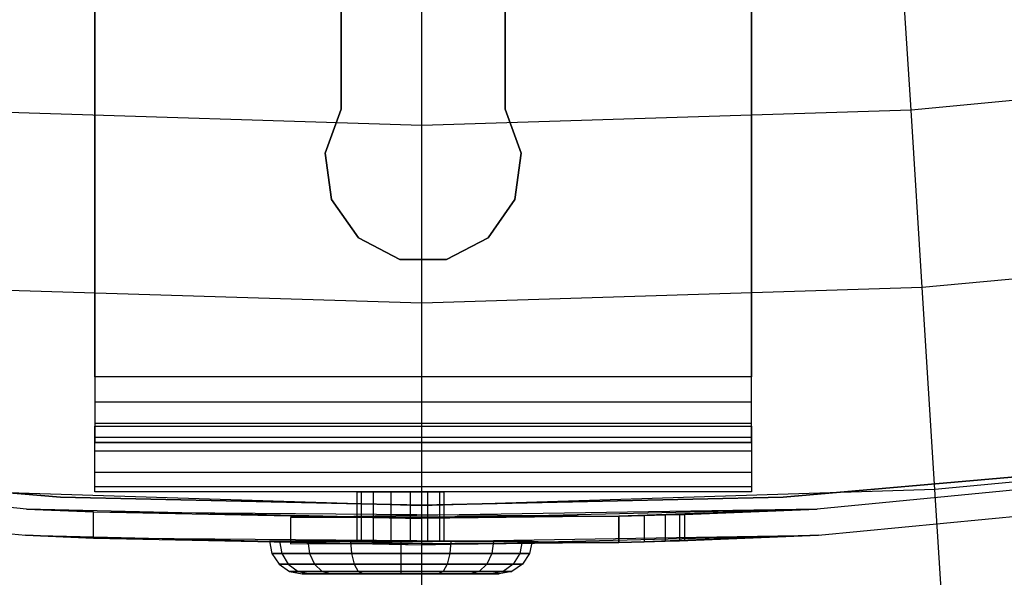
# Model space of a CAD drawing. Extents: x 0.1 to 23.7, y -11.8 to 11.8.
# Tile 23 of 56: x 11.4 to 12.6, y -9.9 to -9.2. Entities that reach past the tile are written whole.
import ezdxf

# ---------------------------------------------------------------- set-up
doc = ezdxf.new("R2010")
doc.units = 0
doc.header["$MEASUREMENT"] = 0
doc.layers.get('0').update_dxf_attribs({"color": 13, "linetype": 'CONTINUOUS'})

# ---------------------------------------------------------------- blocks, each defined once
blk = doc.blocks.new('NIKKI_ROUND_LED_L_60W_2_ST')
at = {"color": 0}
for p, q in [((11.537, 9.7002, 3.7603), (11.537, -9.7002, 3.7603)), ((11.537, 9.7002, 3.7603), (11.537, -9.7002, 3.7603)), ((12.3244, -9.7002, 3.7603), (12.3244, 9.7002, 3.7603)), ((12.3244, -9.7002, 3.7603), (12.3244, 9.7002, 3.7603)), ((11.537, -9.6411, 3.6991), (11.537, 9.6424, 3.6991)), ((11.537, -9.6411, 3.6991), (11.537, 9.6424, 3.6991)), ((12.3244, 9.6424, 3.6991), (12.3244, -9.6411, 3.6991)), ((12.3244, 9.6424, 3.6991), (12.3244, -9.6411, 3.6991)), ((11.8323, -8.8734, 3.6991), (11.8323, -9.3199, 3.6991)), ((11.8323, -9.3199, 3.7603), (11.8323, -8.8734, 3.7603)), ((11.8323, -9.3199, 3.7603), (11.8323, -8.8734, 3.7603)), ((11.8323, -8.8734, 3.6991), (11.8323, -9.3199, 3.6991)), ((12.0291, -9.3199, 3.6991), (12.0291, -8.8734, 3.6991)), ((12.0291, -8.8734, 3.7603), (12.0291, -9.3199, 3.7603)), ((12.0291, -8.8734, 3.7603), (12.0291, -9.3199, 3.7603)), ((12.0291, -9.3199, 3.6991), (12.0291, -8.8734, 3.6991)), ((12.5156, -9.321, 0.9727), (12.5043, -9.1413, 1.2378)), ((12.5156, -9.321, 0.9727), (12.5043, -9.1413, 1.2378)), ((11.9291, -9.3394, 0.9727), (11.9291, -9.1594, 1.2378)), ((11.9291, -9.3394, 0.9727), (11.9291, -9.1594, 1.2378)), ((13.0997, -9.2657, 0.9727), (12.5156, -9.321, 0.9727)), ((13.0997, -9.2657, 0.9727), (12.5156, -9.321, 0.9727)), ((11.9291, -9.3394, 0.9727), (11.3427, -9.321, 0.9727)), ((11.9291, -9.3394, 0.9727), (11.3427, -9.321, 0.9727)), ((11.8323, -9.3199, 3.6991), (11.8133, -9.3727, 3.6991)), ((11.8133, -9.3727, 3.7603), (11.8323, -9.3199, 3.7603)), ((11.8133, -9.3727, 3.7603), (11.8323, -9.3199, 3.7603)), ((11.8323, -9.3199, 3.6991), (11.8133, -9.3727, 3.6991)), ((11.8323, -9.3199, 3.6991), (11.8323, -9.3199, 3.7603)), ((11.8323, -9.3199, 3.6991), (11.8323, -9.3199, 3.7603)), ((12.5156, -9.321, 0.9727), (11.9291, -9.3394, 0.9727)), ((12.5156, -9.321, 0.9727), (11.9291, -9.3394, 0.9727)), ((12.0482, -9.3727, 3.6991), (12.0291, -9.3199, 3.6991)), ((12.0291, -9.3199, 3.7603), (12.0482, -9.3727, 3.7603)), ((12.0291, -9.3199, 3.7603), (12.0482, -9.3727, 3.7603)), ((12.0291, -9.3199, 3.7603), (12.0291, -9.3199, 3.6991)), ((12.0482, -9.3727, 3.6991), (12.0291, -9.3199, 3.6991)), ((12.0291, -9.3199, 3.7603), (12.0291, -9.3199, 3.6991)), ((12.529, -9.5339, 0.7336), (12.5156, -9.321, 0.9727)), ((12.529, -9.5339, 0.7336), (12.5156, -9.321, 0.9727)), ((11.9291, -9.5527, 0.7336), (11.9291, -9.3394, 0.9727)), ((11.9291, -9.5527, 0.7336), (11.9291, -9.3394, 0.9727)), ((11.8133, -9.3727, 3.6991), (11.8207, -9.4282, 3.6991)), ((11.8207, -9.4282, 3.7603), (11.8133, -9.3727, 3.7603)), ((11.8133, -9.3727, 3.7603), (11.8133, -9.3727, 3.6991)), ((11.8133, -9.3727, 3.7603), (11.8133, -9.3727, 3.6991)), ((11.8207, -9.4282, 3.7603), (11.8133, -9.3727, 3.7603)), ((11.8133, -9.3727, 3.6991), (11.8207, -9.4282, 3.6991)), ((12.0407, -9.4282, 3.6991), (12.0482, -9.3727, 3.6991)), ((12.0482, -9.3727, 3.7603), (12.0407, -9.4282, 3.7603)), ((12.0482, -9.3727, 3.7603), (12.0407, -9.4282, 3.7603)), ((12.0407, -9.4282, 3.6991), (12.0482, -9.3727, 3.6991)), ((12.0482, -9.3727, 3.7603), (12.0482, -9.3727, 3.6991)), ((12.0482, -9.3727, 3.7603), (12.0482, -9.3727, 3.6991)), ((11.8207, -9.4282, 3.6991), (11.8529, -9.4741, 3.6991)), ((11.8529, -9.4741, 3.7603), (11.8207, -9.4282, 3.7603)), ((11.8207, -9.4282, 3.7603), (11.8207, -9.4282, 3.6991)), ((11.8207, -9.4282, 3.7603), (11.8207, -9.4282, 3.6991)), ((11.8529, -9.4741, 3.7603), (11.8207, -9.4282, 3.7603)), ((11.8207, -9.4282, 3.6991), (11.8529, -9.4741, 3.6991)), ((12.0085, -9.4741, 3.6991), (12.0407, -9.4282, 3.6991)), ((12.0407, -9.4282, 3.7603), (12.0085, -9.4741, 3.7603)), ((12.0407, -9.4282, 3.7603), (12.0085, -9.4741, 3.7603)), ((12.0085, -9.4741, 3.6991), (12.0407, -9.4282, 3.6991)), ((12.0407, -9.4282, 3.7603), (12.0407, -9.4282, 3.6991)), ((12.0407, -9.4282, 3.7603), (12.0407, -9.4282, 3.6991)), ((11.8529, -9.4741, 3.6991), (11.9027, -9.5, 3.6991)), ((11.9027, -9.5, 3.7603), (11.8529, -9.4741, 3.7603)), ((11.8529, -9.4741, 3.7603), (11.8529, -9.4741, 3.6991)), ((11.8529, -9.4741, 3.7603), (11.8529, -9.4741, 3.6991)), ((11.9027, -9.5, 3.7603), (11.8529, -9.4741, 3.7603)), ((11.8529, -9.4741, 3.6991), (11.9027, -9.5, 3.6991)), ((11.9587, -9.5, 3.6991), (12.0085, -9.4741, 3.6991)), ((12.0085, -9.4741, 3.7603), (11.9587, -9.5, 3.7603)), ((12.0085, -9.4741, 3.7603), (11.9587, -9.5, 3.7603)), ((11.9587, -9.5, 3.6991), (12.0085, -9.4741, 3.6991)), ((12.0085, -9.4741, 3.7603), (12.0085, -9.4741, 3.6991)), ((12.0085, -9.4741, 3.7603), (12.0085, -9.4741, 3.6991)), ((13.1264, -9.4774, 0.7336), (12.529, -9.5339, 0.7336)), ((13.1264, -9.4774, 0.7336), (12.529, -9.5339, 0.7336)), ((11.9027, -9.5, 3.6991), (11.9587, -9.5, 3.6991)), ((11.9587, -9.5, 3.7603), (11.9027, -9.5, 3.7603)), ((11.9027, -9.5, 3.7603), (11.9027, -9.5, 3.6991)), ((11.9027, -9.5, 3.7603), (11.9027, -9.5, 3.6991)), ((11.9587, -9.5, 3.7603), (11.9027, -9.5, 3.7603)), ((11.9027, -9.5, 3.6991), (11.9587, -9.5, 3.6991)), ((11.9587, -9.5, 3.7603), (11.9587, -9.5, 3.6991)), ((11.9587, -9.5, 3.7603), (11.9587, -9.5, 3.6991)), ((11.9291, -9.5527, 0.7336), (11.3293, -9.5339, 0.7336)), ((11.9291, -9.5527, 0.7336), (11.3293, -9.5339, 0.7336)), ((12.529, -9.5339, 0.7336), (11.9291, -9.5527, 0.7336)), ((12.529, -9.5339, 0.7336), (11.9291, -9.5527, 0.7336)), ((12.5442, -9.7763, 0.5246), (12.529, -9.5339, 0.7336)), ((12.5442, -9.7763, 0.5246), (12.529, -9.5339, 0.7336)), ((11.9291, -9.7956, 0.5246), (11.9291, -9.5527, 0.7336)), ((11.9291, -9.7956, 0.5246), (11.9291, -9.5527, 0.7336)), ((12.3244, -9.6411, 3.6991), (11.537, -9.6411, 3.6991)), ((11.537, -9.6411, 3.6991), (11.537, -9.6713, 3.6931)), ((12.3244, -9.6411, 3.6991), (11.537, -9.6411, 3.6991)), ((11.537, -9.6411, 3.6991), (11.537, -9.6713, 3.6931)), ((12.3244, -9.6713, 3.6931), (12.3244, -9.6411, 3.6991)), ((12.3244, -9.6713, 3.6931), (12.3244, -9.6411, 3.6991)), ((11.537, -9.6713, 3.6931), (11.537, -9.6968, 3.676)), ((12.3244, -9.6713, 3.6931), (11.537, -9.6713, 3.6931)), ((12.3244, -9.6713, 3.6931), (11.537, -9.6713, 3.6931)), ((11.537, -9.6713, 3.6931), (11.537, -9.6968, 3.676)), ((12.3244, -9.6968, 3.676), (12.3244, -9.6713, 3.6931)), ((12.3244, -9.6968, 3.676), (12.3244, -9.6713, 3.6931)), ((11.537, -9.6968, 3.676), (11.537, -9.7139, 3.6505)), ((12.3244, -9.6968, 3.676), (11.537, -9.6968, 3.676)), ((12.3244, -9.6968, 3.676), (11.537, -9.6968, 3.676)), ((11.537, -9.6968, 3.676), (11.537, -9.7139, 3.6505)), ((11.537, -9.7002, 3.7603), (12.3244, -9.7002, 3.7603)), ((11.537, -9.7303, 3.7543), (11.537, -9.7002, 3.7603)), ((11.537, -9.7002, 3.7603), (12.3244, -9.7002, 3.7603)), ((11.537, -9.7303, 3.7543), (11.537, -9.7002, 3.7603)), ((12.3244, -9.7139, 3.6505), (12.3244, -9.6968, 3.676)), ((12.3244, -9.7139, 3.6505), (12.3244, -9.6968, 3.676)), ((12.3244, -9.7002, 3.7603), (12.3244, -9.7303, 3.7543)), ((12.3244, -9.7002, 3.7603), (12.3244, -9.7303, 3.7543)), ((11.4551, -9.7996, 3.8202), (10.5115, -9.7081, 3.8202)), ((11.4551, -9.7996, 2.5603), (10.5115, -9.7081, 2.5603)), ((11.4551, -9.7996, 3.8202), (10.5115, -9.7081, 3.8202)), ((11.4551, -9.7996, 2.5603), (10.5115, -9.7081, 2.5603)), ((11.4959, -9.7855, 2.7178), (10.6327, -9.7089, 2.7178)), ((10.6327, -9.7089, 2.6784), (11.4959, -9.7855, 2.6784)), ((11.4959, -9.7855, 2.7178), (10.6327, -9.7089, 2.7178)), ((10.6327, -9.7089, 2.6784), (11.4959, -9.7855, 2.6784)), ((11.537, -9.7139, 3.6505), (11.537, -9.7199, 3.6204)), ((12.3244, -9.7139, 3.6505), (11.537, -9.7139, 3.6505)), ((12.3244, -9.7139, 3.6505), (11.537, -9.7139, 3.6505)), ((11.537, -9.7139, 3.6505), (11.537, -9.7199, 3.6204)), ((12.3244, -9.7199, 3.6204), (12.3244, -9.7139, 3.6505)), ((12.3244, -9.7199, 3.6204), (12.3244, -9.7139, 3.6505)), ((13.2256, -9.7089, 2.7178), (12.3624, -9.7855, 2.7178)), ((12.3624, -9.7855, 2.6784), (13.2256, -9.7089, 2.6784)), ((13.2256, -9.7089, 2.7178), (12.3624, -9.7855, 2.7178)), ((12.3624, -9.7855, 2.6784), (13.2256, -9.7089, 2.6784)), ((13.3467, -9.7081, 3.8202), (12.4031, -9.7996, 3.8202)), ((13.3467, -9.7081, 3.8202), (12.4031, -9.7996, 3.8202)), ((13.3467, -9.7081, 2.5603), (12.4031, -9.7996, 2.5603)), ((13.3467, -9.7081, 2.5603), (12.4031, -9.7996, 2.5603)), ((12.3244, -9.7199, 3.0484), (11.537, -9.7199, 3.0484)), ((11.537, -9.7199, 3.0484), (11.537, -9.7199, 3.6204)), ((11.537, -9.7199, 3.6204), (12.3244, -9.7199, 3.6204)), ((11.537, -9.7789, 3.0484), (11.537, -9.7199, 3.0484)), ((12.3244, -9.7199, 3.0484), (11.537, -9.7199, 3.0484)), ((11.537, -9.7199, 3.0484), (11.537, -9.7199, 3.6204)), ((11.537, -9.7789, 3.0484), (11.537, -9.7199, 3.0484)), ((11.537, -9.7199, 3.6204), (12.3244, -9.7199, 3.6204)), ((12.3244, -9.7199, 3.6204), (12.3244, -9.7199, 3.0484)), ((12.3244, -9.7199, 3.0484), (12.3244, -9.7789, 3.0484)), ((12.3244, -9.7199, 3.0484), (12.3244, -9.7789, 3.0484)), ((12.3244, -9.7199, 3.6204), (12.3244, -9.7199, 3.0484)), ((13.1569, -9.7184, 0.5246), (12.5442, -9.7763, 0.5246)), ((13.1569, -9.7184, 0.5246), (12.5442, -9.7763, 0.5246)), ((10.507, -9.7392, 3.8202), (11.4536, -9.831, 3.8202)), ((10.507, -9.7392, 3.8202), (11.4536, -9.831, 3.8202)), ((10.507, -9.7392, 2.5603), (11.4536, -9.831, 2.5603)), ((10.507, -9.7392, 2.5603), (11.4536, -9.831, 2.5603)), ((11.537, -9.7559, 3.7372), (11.537, -9.7303, 3.7543)), ((12.3244, -9.7303, 3.7543), (11.537, -9.7303, 3.7543)), ((12.3244, -9.7303, 3.7543), (11.537, -9.7303, 3.7543)), ((11.537, -9.7559, 3.7372), (11.537, -9.7303, 3.7543)), ((12.3244, -9.7303, 3.7543), (12.3244, -9.7559, 3.7372)), ((12.3244, -9.7303, 3.7543), (12.3244, -9.7559, 3.7372)), ((12.4047, -9.831, 3.8202), (13.3513, -9.7392, 3.8202)), ((12.4047, -9.831, 3.8202), (13.3513, -9.7392, 3.8202)), ((12.4047, -9.831, 2.5603), (13.3513, -9.7392, 2.5603)), ((12.4047, -9.831, 2.5603), (13.3513, -9.7392, 2.5603)), ((11.537, -9.7729, 3.7116), (11.537, -9.7559, 3.7372)), ((12.3244, -9.7559, 3.7372), (11.537, -9.7559, 3.7372)), ((11.537, -9.7729, 3.7116), (11.537, -9.7559, 3.7372)), ((12.3244, -9.7559, 3.7372), (11.537, -9.7559, 3.7372)), ((12.3244, -9.7559, 3.7372), (12.3244, -9.7729, 3.7116)), ((12.3244, -9.7559, 3.7372), (12.3244, -9.7729, 3.7116)), ((11.537, -9.7789, 3.6815), (11.537, -9.7729, 3.7116)), ((12.3244, -9.7729, 3.7116), (11.537, -9.7729, 3.7116)), ((11.537, -9.7789, 3.6815), (11.537, -9.7729, 3.7116)), ((12.3244, -9.7729, 3.7116), (11.537, -9.7729, 3.7116)), ((12.3244, -9.7729, 3.7116), (12.3244, -9.7789, 3.6815)), ((12.3244, -9.7729, 3.7116), (12.3244, -9.7789, 3.6815)), ((11.9291, -9.7956, 0.5246), (11.3141, -9.7763, 0.5246)), ((11.9291, -9.7956, 0.5246), (11.3141, -9.7763, 0.5246)), ((11.9291, -9.7951, 2.7178), (11.4959, -9.7855, 2.7178)), ((11.4959, -9.7855, 2.7178), (11.4959, -9.7855, 2.6784)), ((11.4959, -9.7855, 2.6784), (11.9291, -9.7951, 2.6784)), ((11.4959, -9.7855, 2.7178), (11.4959, -9.7855, 2.6784)), ((11.9291, -9.7951, 2.7178), (11.4959, -9.7855, 2.7178)), ((11.4959, -9.7855, 2.6784), (11.9291, -9.7951, 2.6784)), ((12.3244, -9.7789, 3.0484), (11.537, -9.7789, 3.0484)), ((12.3244, -9.7789, 3.6815), (11.537, -9.7789, 3.6815)), ((11.537, -9.7789, 3.6815), (11.537, -9.7789, 3.0484)), ((12.3244, -9.7789, 3.0484), (11.537, -9.7789, 3.0484)), ((11.537, -9.7789, 3.6815), (11.537, -9.7789, 3.0484)), ((12.3244, -9.7789, 3.6815), (11.537, -9.7789, 3.6815)), ((11.8567, -9.7789, 3.3639), (11.8516, -9.7789, 3.3866)), ((11.8516, -9.7789, 3.3866), (11.8567, -9.7789, 3.4092)), ((11.8516, -9.7789, 3.3866), (11.8567, -9.7789, 3.4092)), ((11.8516, -9.838, 3.3866), (11.8516, -9.7789, 3.3866)), ((11.8516, -9.838, 3.3866), (11.8516, -9.7789, 3.3866)), ((11.8567, -9.7789, 3.3639), (11.8516, -9.7789, 3.3866)), ((11.8712, -9.7789, 3.3458), (11.8567, -9.7789, 3.3639)), ((11.8567, -9.7789, 3.4092), (11.8712, -9.7789, 3.4273)), ((11.8567, -9.838, 3.4092), (11.8567, -9.7789, 3.4092)), ((11.8567, -9.7789, 3.4092), (11.8712, -9.7789, 3.4273)), ((11.8567, -9.838, 3.4092), (11.8567, -9.7789, 3.4092)), ((11.8567, -9.838, 3.3639), (11.8567, -9.7789, 3.3639)), ((11.8712, -9.7789, 3.3458), (11.8567, -9.7789, 3.3639)), ((11.8567, -9.838, 3.3639), (11.8567, -9.7789, 3.3639)), ((11.8921, -9.7789, 3.3357), (11.8712, -9.7789, 3.3458)), ((11.8712, -9.7789, 3.4273), (11.8921, -9.7789, 3.4374)), ((11.8712, -9.838, 3.4273), (11.8712, -9.7789, 3.4273)), ((11.8712, -9.7789, 3.4273), (11.8921, -9.7789, 3.4374)), ((11.8712, -9.838, 3.4273), (11.8712, -9.7789, 3.4273)), ((11.8712, -9.838, 3.3458), (11.8712, -9.7789, 3.3458)), ((11.8921, -9.7789, 3.3357), (11.8712, -9.7789, 3.3458)), ((11.8712, -9.838, 3.3458), (11.8712, -9.7789, 3.3458)), ((11.8921, -9.7789, 3.4374), (11.9153, -9.7789, 3.4374)), ((11.9153, -9.7789, 3.3357), (11.8921, -9.7789, 3.3357)), ((11.8921, -9.838, 3.4374), (11.8921, -9.7789, 3.4374)), ((11.8921, -9.7789, 3.4374), (11.9153, -9.7789, 3.4374)), ((11.8921, -9.838, 3.4374), (11.8921, -9.7789, 3.4374)), ((11.8921, -9.838, 3.3357), (11.8921, -9.7789, 3.3357)), ((11.9153, -9.7789, 3.3357), (11.8921, -9.7789, 3.3357)), ((11.8921, -9.838, 3.3357), (11.8921, -9.7789, 3.3357)), ((11.9153, -9.7789, 3.4374), (11.9362, -9.7789, 3.4273)), ((11.9362, -9.7789, 3.3458), (11.9153, -9.7789, 3.3357)), ((11.9153, -9.838, 3.4374), (11.9153, -9.7789, 3.4374)), ((11.9153, -9.7789, 3.4374), (11.9362, -9.7789, 3.4273)), ((11.9153, -9.838, 3.4374), (11.9153, -9.7789, 3.4374)), ((11.9153, -9.838, 3.3357), (11.9153, -9.7789, 3.3357)), ((11.9362, -9.7789, 3.3458), (11.9153, -9.7789, 3.3357)), ((11.9153, -9.838, 3.3357), (11.9153, -9.7789, 3.3357)), ((12.5442, -9.7763, 0.5246), (11.9291, -9.7956, 0.5246)), ((12.5442, -9.7763, 0.5246), (11.9291, -9.7956, 0.5246)), ((11.9291, -9.7951, 2.6784), (12.3624, -9.7855, 2.6784)), ((12.3624, -9.7855, 2.7178), (11.9291, -9.7951, 2.7178)), ((12.3624, -9.7855, 2.7178), (11.9291, -9.7951, 2.7178)), ((11.9291, -9.7951, 2.6784), (12.3624, -9.7855, 2.6784)), ((11.9362, -9.7789, 3.4273), (11.9507, -9.7789, 3.4092)), ((11.9507, -9.7789, 3.3639), (11.9362, -9.7789, 3.3458)), ((11.9362, -9.838, 3.4273), (11.9362, -9.7789, 3.4273)), ((11.9362, -9.7789, 3.4273), (11.9507, -9.7789, 3.4092)), ((11.9362, -9.838, 3.4273), (11.9362, -9.7789, 3.4273)), ((11.9362, -9.838, 3.3458), (11.9362, -9.7789, 3.3458)), ((11.9507, -9.7789, 3.3639), (11.9362, -9.7789, 3.3458)), ((11.9362, -9.838, 3.3458), (11.9362, -9.7789, 3.3458)), ((11.9507, -9.7789, 3.4092), (11.9558, -9.7789, 3.3866)), ((11.9558, -9.7789, 3.3866), (11.9507, -9.7789, 3.3639)), ((11.9507, -9.838, 3.4092), (11.9507, -9.7789, 3.4092)), ((11.9507, -9.7789, 3.4092), (11.9558, -9.7789, 3.3866)), ((11.9507, -9.838, 3.4092), (11.9507, -9.7789, 3.4092)), ((11.9507, -9.838, 3.3639), (11.9507, -9.7789, 3.3639)), ((11.9558, -9.7789, 3.3866), (11.9507, -9.7789, 3.3639)), ((11.9507, -9.838, 3.3639), (11.9507, -9.7789, 3.3639)), ((11.9558, -9.838, 3.3866), (11.9558, -9.7789, 3.3866)), ((11.9558, -9.838, 3.3866), (11.9558, -9.7789, 3.3866)), ((12.3244, -9.7789, 3.0484), (12.3244, -9.7789, 3.6815)), ((12.3244, -9.7789, 3.0484), (12.3244, -9.7789, 3.6815)), ((12.3624, -9.7855, 2.7178), (12.3624, -9.7855, 2.6784)), ((12.3624, -9.7855, 2.7178), (12.3624, -9.7855, 2.6784)), ((12.5611, -10.0441, 0.3495), (12.5442, -9.7763, 0.5246)), ((12.5611, -10.0441, 0.3495), (12.5442, -9.7763, 0.5246)), ((11.9291, -9.7951, 2.7178), (11.9291, -9.7951, 2.6784)), ((11.9291, -9.7951, 2.7178), (11.9291, -9.7951, 2.6784)), ((11.9291, -10.064, 0.3495), (11.9291, -9.7956, 0.5246)), ((11.9291, -10.064, 0.3495), (11.9291, -9.7956, 0.5246)), ((11.5354, -9.8031, 3.8202), (11.4551, -9.7996, 3.8202)), ((11.4551, -9.7996, 2.5603), (11.5354, -9.8031, 3.3477)), ((11.9291, -9.811, 2.5603), (11.4551, -9.7996, 2.5603)), ((11.4551, -9.7996, 2.5603), (11.5354, -9.8031, 3.3477)), ((11.4551, -9.7996, 2.5603), (11.4551, -9.7996, 3.8202)), ((11.5354, -9.8031, 3.8202), (11.4551, -9.7996, 3.8202)), ((11.4551, -9.7996, 2.5603), (11.4551, -9.7996, 3.8202)), ((11.9291, -9.811, 2.5603), (11.4551, -9.7996, 2.5603)), ((11.5354, -9.8346, 3.8202), (11.5354, -9.8031, 3.8202)), ((11.5354, -9.8031, 3.3477), (11.9291, -9.811, 2.5603)), ((11.5354, -9.8031, 3.3477), (11.9291, -9.811, 2.5603)), ((11.5354, -9.8031, 3.3477), (12.1654, -9.8082, 3.3477)), ((11.5354, -9.8031, 3.8202), (11.5354, -9.8031, 3.3477)), ((11.5354, -9.8346, 3.8202), (11.5354, -9.8031, 3.8202)), ((11.5354, -9.8346, 3.3477), (11.5354, -9.8031, 3.3477)), ((11.5354, -9.8031, 3.8202), (11.5354, -9.8031, 3.3477)), ((11.5354, -9.8346, 3.3477), (11.5354, -9.8031, 3.3477)), ((11.5354, -9.8031, 3.3477), (12.1654, -9.8082, 3.3477)), ((12.4031, -9.7996, 3.8202), (11.7717, -9.8098, 3.8202)), ((12.4031, -9.7996, 3.8202), (11.7717, -9.8098, 3.8202)), ((11.7717, -9.8098, 3.8202), (12.1654, -9.8082, 3.5446)), ((12.1654, -9.8082, 3.5446), (11.7717, -9.8098, 3.5446)), ((11.7717, -9.8098, 3.8202), (12.1654, -9.8082, 3.5446)), ((12.1654, -9.8082, 3.5446), (11.7717, -9.8098, 3.5446)), ((11.7717, -9.8098, 3.8202), (11.7717, -9.8413, 3.8202)), ((11.7717, -9.8098, 3.5446), (11.7717, -9.8098, 3.8202)), ((11.7717, -9.8098, 3.5446), (11.7717, -9.8413, 3.5446)), ((11.7717, -9.8098, 3.8202), (11.7717, -9.8413, 3.8202)), ((11.7717, -9.8098, 3.5446), (11.7717, -9.8098, 3.8202)), ((11.7717, -9.8098, 3.5446), (11.7717, -9.8413, 3.5446)), ((12.4031, -9.7996, 2.5603), (11.9291, -9.811, 2.5603)), ((12.4031, -9.7996, 2.5603), (11.9291, -9.811, 2.5603)), ((12.1654, -9.8082, 3.3477), (11.9291, -9.811, 2.5603)), ((12.1654, -9.8082, 3.3477), (11.9291, -9.811, 2.5603)), ((12.1654, -9.8082, 3.3477), (12.4031, -9.7996, 2.5603)), ((12.1654, -9.8082, 3.3477), (12.4031, -9.7996, 2.5603)), ((12.4031, -9.7996, 3.8202), (12.1654, -9.8082, 3.5446)), ((12.4031, -9.7996, 3.8202), (12.1654, -9.8082, 3.5446)), ((12.1654, -9.8082, 3.3477), (12.1955, -9.8074, 3.3537)), ((12.1955, -9.8074, 3.5386), (12.1654, -9.8082, 3.5446)), ((12.1955, -9.8074, 3.5386), (12.1654, -9.8082, 3.5446)), ((12.1654, -9.8082, 3.3477), (12.1955, -9.8074, 3.3537)), ((12.1654, -9.8397, 3.5446), (12.1654, -9.8082, 3.5446)), ((12.1654, -9.8082, 3.3477), (12.1654, -9.8397, 3.3477)), ((12.1654, -9.8397, 3.5446), (12.1654, -9.8082, 3.5446)), ((12.1654, -9.8082, 3.3477), (12.1654, -9.8397, 3.3477)), ((12.1955, -9.8074, 3.3537), (12.4031, -9.7996, 2.5603)), ((12.1955, -9.8074, 3.3537), (12.4031, -9.7996, 2.5603)), ((12.4031, -9.7996, 3.8202), (12.1955, -9.8074, 3.5386)), ((12.4031, -9.7996, 3.8202), (12.1955, -9.8074, 3.5386)), ((12.1955, -9.8074, 3.3537), (12.221, -9.8067, 3.3708)), ((12.221, -9.8067, 3.5215), (12.1955, -9.8074, 3.5386)), ((12.221, -9.8067, 3.5215), (12.1955, -9.8074, 3.5386)), ((12.1955, -9.8074, 3.3537), (12.221, -9.8067, 3.3708)), ((12.1955, -9.8074, 3.5386), (12.1955, -9.8389, 3.5386)), ((12.1955, -9.8074, 3.5386), (12.1955, -9.8389, 3.5386)), ((12.1955, -9.8074, 3.3537), (12.1955, -9.8389, 3.3537)), ((12.1955, -9.8074, 3.3537), (12.1955, -9.8389, 3.3537)), ((12.4031, -9.7996, 2.5603), (12.221, -9.8067, 3.3708)), ((12.4031, -9.7996, 2.5603), (12.221, -9.8067, 3.3708)), ((12.221, -9.8067, 3.5215), (12.4031, -9.7996, 3.8202)), ((12.221, -9.8067, 3.5215), (12.4031, -9.7996, 3.8202)), ((12.221, -9.8067, 3.3708), (12.2381, -9.8062, 3.3963)), ((12.2381, -9.8062, 3.496), (12.221, -9.8067, 3.5215)), ((12.2381, -9.8062, 3.496), (12.221, -9.8067, 3.5215)), ((12.221, -9.8067, 3.3708), (12.2381, -9.8062, 3.3963)), ((12.221, -9.8067, 3.5215), (12.221, -9.8382, 3.5215)), ((12.221, -9.8067, 3.5215), (12.221, -9.8382, 3.5215)), ((12.221, -9.8067, 3.3708), (12.221, -9.8382, 3.3708)), ((12.221, -9.8067, 3.3708), (12.221, -9.8382, 3.3708)), ((12.2381, -9.8062, 3.3963), (12.4031, -9.7996, 2.5603)), ((12.2381, -9.8062, 3.496), (12.4031, -9.7996, 3.8202)), ((12.2381, -9.8062, 3.496), (12.4031, -9.7996, 3.8202)), ((12.2381, -9.8062, 3.3963), (12.4031, -9.7996, 2.5603)), ((12.2441, -9.806, 3.4658), (12.2381, -9.8062, 3.496)), ((12.2381, -9.8062, 3.3963), (12.2441, -9.806, 3.4265)), ((12.2441, -9.806, 3.4658), (12.2381, -9.8062, 3.496)), ((12.2381, -9.8062, 3.3963), (12.2441, -9.806, 3.4265)), ((12.2381, -9.8062, 3.496), (12.2381, -9.8377, 3.496)), ((12.2381, -9.8062, 3.496), (12.2381, -9.8377, 3.496)), ((12.2381, -9.8062, 3.3963), (12.2381, -9.8377, 3.3963)), ((12.2381, -9.8062, 3.3963), (12.2381, -9.8377, 3.3963)), ((12.2441, -9.806, 3.4658), (12.4031, -9.7996, 3.8202)), ((12.2441, -9.806, 3.4265), (12.4031, -9.7996, 2.5603)), ((12.2441, -9.806, 3.4658), (12.4031, -9.7996, 3.8202)), ((12.2441, -9.806, 3.4265), (12.4031, -9.7996, 2.5603)), ((12.2441, -9.806, 3.4265), (12.2441, -9.806, 3.4658)), ((12.2441, -9.806, 3.4658), (12.2441, -9.8375, 3.4658)), ((12.2441, -9.806, 3.4265), (12.2441, -9.8375, 3.4265)), ((12.2441, -9.806, 3.4658), (12.2441, -9.8375, 3.4658)), ((12.2441, -9.806, 3.4265), (12.2441, -9.806, 3.4658)), ((12.2441, -9.806, 3.4265), (12.2441, -9.8375, 3.4265)), ((12.4031, -9.7996, 3.8202), (12.4031, -9.7996, 2.5603)), ((12.4031, -9.7996, 3.8202), (12.4031, -9.7996, 2.5603)), ((11.4536, -9.831, 3.8202), (11.5354, -9.8346, 3.8202)), ((11.4536, -9.831, 3.8202), (11.5354, -9.8346, 3.8202)), ((11.4536, -9.831, 3.8202), (11.4536, -9.831, 2.5603)), ((11.5354, -9.8346, 3.3477), (11.4536, -9.831, 2.5603)), ((11.5354, -9.8346, 3.3477), (11.4536, -9.831, 2.5603)), ((11.4536, -9.831, 2.5603), (11.9291, -9.8425, 2.5603)), ((11.4536, -9.831, 3.8202), (11.4536, -9.831, 2.5603)), ((11.4536, -9.831, 2.5603), (11.9291, -9.8425, 2.5603)), ((11.5354, -9.8346, 3.3477), (11.5354, -9.8346, 3.8202)), ((12.1654, -9.8397, 3.3477), (11.5354, -9.8346, 3.3477)), ((11.5354, -9.8346, 3.3477), (11.9291, -9.8425, 2.5603)), ((11.5354, -9.8346, 3.3477), (11.9291, -9.8425, 2.5603)), ((11.5354, -9.8346, 3.3477), (11.5354, -9.8346, 3.8202)), ((12.1654, -9.8397, 3.3477), (11.5354, -9.8346, 3.3477)), ((11.7717, -9.8413, 3.8202), (12.4047, -9.831, 3.8202)), ((11.7717, -9.8413, 3.5446), (12.4047, -9.831, 3.8202)), ((11.7717, -9.8413, 3.8202), (12.4047, -9.831, 3.8202)), ((11.7717, -9.8413, 3.5446), (12.4047, -9.831, 3.8202)), ((11.9291, -9.8425, 2.5603), (12.4047, -9.831, 2.5603)), ((11.9291, -9.8425, 2.5603), (12.4047, -9.831, 2.5603)), ((12.1654, -9.8397, 3.5446), (12.4047, -9.831, 3.8202)), ((12.1654, -9.8397, 3.5446), (12.4047, -9.831, 3.8202)), ((12.1654, -9.8397, 3.3477), (12.4047, -9.831, 2.5603)), ((12.1654, -9.8397, 3.3477), (12.4047, -9.831, 2.5603)), ((12.4047, -9.831, 3.8202), (12.1955, -9.8389, 3.5386)), ((12.4047, -9.831, 3.8202), (12.1955, -9.8389, 3.5386)), ((12.1955, -9.8389, 3.3537), (12.4047, -9.831, 2.5603)), ((12.1955, -9.8389, 3.3537), (12.4047, -9.831, 2.5603)), ((12.221, -9.8382, 3.5215), (12.4047, -9.831, 3.8202)), ((12.221, -9.8382, 3.5215), (12.4047, -9.831, 3.8202)), ((12.221, -9.8382, 3.3708), (12.4047, -9.831, 2.5603)), ((12.221, -9.8382, 3.3708), (12.4047, -9.831, 2.5603)), ((12.2381, -9.8377, 3.496), (12.4047, -9.831, 3.8202)), ((12.2381, -9.8377, 3.496), (12.4047, -9.831, 3.8202)), ((12.4047, -9.831, 2.5603), (12.2381, -9.8377, 3.3963)), ((12.4047, -9.831, 2.5603), (12.2381, -9.8377, 3.3963)), ((12.2441, -9.8375, 3.4658), (12.4047, -9.831, 3.8202)), ((12.2441, -9.8375, 3.4265), (12.4047, -9.831, 2.5603)), ((12.2441, -9.8375, 3.4658), (12.4047, -9.831, 3.8202)), ((12.2441, -9.8375, 3.4265), (12.4047, -9.831, 2.5603)), ((12.4047, -9.831, 3.8202), (12.4047, -9.831, 2.5603)), ((12.4047, -9.831, 3.8202), (12.4047, -9.831, 2.5603)), ((11.7582, -9.838, 3.3263), (11.7462, -9.838, 3.3866)), ((11.7462, -9.838, 3.3866), (11.7582, -9.838, 3.4468)), ((11.7462, -9.838, 3.3866), (11.7582, -9.838, 3.4468)), ((11.7462, -9.838, 3.3866), (11.7492, -9.8531, 3.3866)), ((11.7582, -9.838, 3.3263), (11.7462, -9.838, 3.3866)), ((11.7462, -9.838, 3.3866), (11.7492, -9.8531, 3.3866)), ((11.7924, -9.838, 3.2752), (11.7582, -9.838, 3.3263)), ((11.7582, -9.838, 3.4468), (11.7924, -9.838, 3.4979)), ((11.7582, -9.838, 3.4468), (11.7924, -9.838, 3.4979)), ((11.7582, -9.838, 3.4468), (11.761, -9.8531, 3.4457)), ((11.7582, -9.838, 3.4468), (11.761, -9.8531, 3.4457)), ((11.7582, -9.838, 3.3263), (11.761, -9.8531, 3.3274)), ((11.7924, -9.838, 3.2752), (11.7582, -9.838, 3.3263)), ((11.7582, -9.838, 3.3263), (11.761, -9.8531, 3.3274)), ((11.7717, -9.8413, 3.5446), (12.1654, -9.8397, 3.5446)), ((11.7717, -9.8413, 3.5446), (12.1654, -9.8397, 3.5446)), ((11.7717, -9.8413, 3.8202), (11.7717, -9.8413, 3.5446)), ((11.7717, -9.8413, 3.8202), (11.7717, -9.8413, 3.5446)), ((11.7924, -9.838, 3.4979), (11.8434, -9.838, 3.5321)), ((11.8434, -9.838, 3.2411), (11.7924, -9.838, 3.2752)), ((11.7924, -9.838, 3.4979), (11.8434, -9.838, 3.5321)), ((11.7924, -9.838, 3.4979), (11.7945, -9.8531, 3.4958)), ((11.7924, -9.838, 3.4979), (11.7945, -9.8531, 3.4958)), ((11.7924, -9.838, 3.2752), (11.7945, -9.8531, 3.2773)), ((11.8434, -9.838, 3.2411), (11.7924, -9.838, 3.2752)), ((11.7924, -9.838, 3.2752), (11.7945, -9.8531, 3.2773)), ((11.8434, -9.838, 3.5321), (11.9037, -9.838, 3.544)), ((11.9037, -9.838, 3.2291), (11.8434, -9.838, 3.2411)), ((11.8434, -9.838, 3.5321), (11.9037, -9.838, 3.544)), ((11.8434, -9.838, 3.5321), (11.8446, -9.8531, 3.5293)), ((11.8434, -9.838, 3.5321), (11.8446, -9.8531, 3.5293)), ((11.8434, -9.838, 3.2411), (11.8446, -9.8531, 3.2438)), ((11.9037, -9.838, 3.2291), (11.8434, -9.838, 3.2411)), ((11.8434, -9.838, 3.2411), (11.8446, -9.8531, 3.2438)), ((11.8516, -9.838, 3.3866), (11.8567, -9.838, 3.4092)), ((11.8567, -9.838, 3.3639), (11.8516, -9.838, 3.3866)), ((11.8516, -9.838, 3.3866), (11.8567, -9.838, 3.4092)), ((11.8567, -9.838, 3.3639), (11.8516, -9.838, 3.3866)), ((11.8567, -9.838, 3.4092), (11.8712, -9.838, 3.4273)), ((11.8712, -9.838, 3.3458), (11.8567, -9.838, 3.3639)), ((11.8567, -9.838, 3.4092), (11.8712, -9.838, 3.4273)), ((11.8712, -9.838, 3.3458), (11.8567, -9.838, 3.3639)), ((11.8712, -9.838, 3.4273), (11.8921, -9.838, 3.4374)), ((11.8921, -9.838, 3.3357), (11.8712, -9.838, 3.3458)), ((11.8712, -9.838, 3.4273), (11.8921, -9.838, 3.4374)), ((11.8921, -9.838, 3.3357), (11.8712, -9.838, 3.3458)), ((11.8921, -9.838, 3.4374), (11.9153, -9.838, 3.4374)), ((11.9153, -9.838, 3.3357), (11.8921, -9.838, 3.3357)), ((11.8921, -9.838, 3.4374), (11.9153, -9.838, 3.4374)), ((11.9153, -9.838, 3.3357), (11.8921, -9.838, 3.3357)), ((11.9037, -9.838, 3.544), (11.964, -9.838, 3.5321)), ((11.964, -9.838, 3.2411), (11.9037, -9.838, 3.2291)), ((11.9037, -9.838, 3.544), (11.964, -9.838, 3.5321)), ((11.9037, -9.838, 3.544), (11.9037, -9.8531, 3.541)), ((11.9037, -9.838, 3.544), (11.9037, -9.8531, 3.541)), ((11.9037, -9.838, 3.2291), (11.9037, -9.8531, 3.2321)), ((11.964, -9.838, 3.2411), (11.9037, -9.838, 3.2291)), ((11.9037, -9.838, 3.2291), (11.9037, -9.8531, 3.2321)), ((11.9153, -9.838, 3.4374), (11.9362, -9.838, 3.4273)), ((11.9362, -9.838, 3.3458), (11.9153, -9.838, 3.3357)), ((11.9362, -9.838, 3.3458), (11.9153, -9.838, 3.3357)), ((11.9153, -9.838, 3.4374), (11.9362, -9.838, 3.4273)), ((12.1654, -9.8397, 3.3477), (11.9291, -9.8425, 2.5603)), ((12.1654, -9.8397, 3.3477), (11.9291, -9.8425, 2.5603)), ((11.9362, -9.838, 3.4273), (11.9507, -9.838, 3.4092)), ((11.9507, -9.838, 3.3639), (11.9362, -9.838, 3.3458)), ((11.9507, -9.838, 3.3639), (11.9362, -9.838, 3.3458)), ((11.9362, -9.838, 3.4273), (11.9507, -9.838, 3.4092)), ((11.9507, -9.838, 3.4092), (11.9558, -9.838, 3.3866)), ((11.9558, -9.838, 3.3866), (11.9507, -9.838, 3.3639)), ((11.9558, -9.838, 3.3866), (11.9507, -9.838, 3.3639)), ((11.9507, -9.838, 3.4092), (11.9558, -9.838, 3.3866)), ((11.964, -9.838, 3.5321), (11.9628, -9.8531, 3.5293)), ((11.964, -9.838, 3.5321), (11.9628, -9.8531, 3.5293)), ((11.964, -9.838, 3.2411), (11.9628, -9.8531, 3.2438)), ((11.964, -9.838, 3.2411), (11.9628, -9.8531, 3.2438)), ((11.964, -9.838, 3.5321), (12.0151, -9.838, 3.4979)), ((12.0151, -9.838, 3.2752), (11.964, -9.838, 3.2411)), ((11.964, -9.838, 3.5321), (12.0151, -9.838, 3.4979)), ((12.0151, -9.838, 3.2752), (11.964, -9.838, 3.2411)), ((12.0151, -9.838, 3.4979), (12.0129, -9.8531, 3.4958)), ((12.0151, -9.838, 3.4979), (12.0129, -9.8531, 3.4958)), ((12.0151, -9.838, 3.2752), (12.0129, -9.8531, 3.2773)), ((12.0151, -9.838, 3.2752), (12.0129, -9.8531, 3.2773)), ((12.0151, -9.838, 3.4979), (12.0492, -9.838, 3.4468)), ((12.0492, -9.838, 3.3263), (12.0151, -9.838, 3.2752)), ((12.0151, -9.838, 3.4979), (12.0492, -9.838, 3.4468)), ((12.0492, -9.838, 3.3263), (12.0151, -9.838, 3.2752)), ((12.0492, -9.838, 3.4468), (12.0464, -9.8531, 3.4457)), ((12.0492, -9.838, 3.4468), (12.0464, -9.8531, 3.4457)), ((12.0492, -9.838, 3.3263), (12.0464, -9.8531, 3.3274)), ((12.0492, -9.838, 3.3263), (12.0464, -9.8531, 3.3274)), ((12.0492, -9.838, 3.4468), (12.0612, -9.838, 3.3866)), ((12.0612, -9.838, 3.3866), (12.0492, -9.838, 3.3263)), ((12.0492, -9.838, 3.4468), (12.0612, -9.838, 3.3866)), ((12.0612, -9.838, 3.3866), (12.0492, -9.838, 3.3263)), ((12.0612, -9.838, 3.3866), (12.0582, -9.8531, 3.3866)), ((12.0612, -9.838, 3.3866), (12.0582, -9.8531, 3.3866)), ((12.1654, -9.8397, 3.5446), (12.1955, -9.8389, 3.5386)), ((12.1955, -9.8389, 3.3537), (12.1654, -9.8397, 3.3477)), ((12.1654, -9.8397, 3.5446), (12.1955, -9.8389, 3.5386)), ((12.1955, -9.8389, 3.3537), (12.1654, -9.8397, 3.3477)), ((12.1955, -9.8389, 3.5386), (12.221, -9.8382, 3.5215)), ((12.221, -9.8382, 3.3708), (12.1955, -9.8389, 3.3537)), ((12.1955, -9.8389, 3.5386), (12.221, -9.8382, 3.5215)), ((12.221, -9.8382, 3.3708), (12.1955, -9.8389, 3.3537)), ((12.221, -9.8382, 3.5215), (12.2381, -9.8377, 3.496)), ((12.2381, -9.8377, 3.3963), (12.221, -9.8382, 3.3708)), ((12.221, -9.8382, 3.5215), (12.2381, -9.8377, 3.496)), ((12.2381, -9.8377, 3.3963), (12.221, -9.8382, 3.3708)), ((12.2381, -9.8377, 3.496), (12.2441, -9.8375, 3.4658)), ((12.2441, -9.8375, 3.4265), (12.2381, -9.8377, 3.3963)), ((12.2381, -9.8377, 3.496), (12.2441, -9.8375, 3.4658)), ((12.2441, -9.8375, 3.4265), (12.2381, -9.8377, 3.3963)), ((12.2441, -9.8375, 3.4658), (12.2441, -9.8375, 3.4265)), ((12.2441, -9.8375, 3.4658), (12.2441, -9.8375, 3.4265)), ((11.761, -9.8531, 3.4457), (11.7492, -9.8531, 3.3866)), ((11.7492, -9.8531, 3.3866), (11.7578, -9.8658, 3.3866)), ((11.7492, -9.8531, 3.3866), (11.761, -9.8531, 3.3274)), ((11.7492, -9.8531, 3.3866), (11.7578, -9.8658, 3.3866)), ((11.761, -9.8531, 3.4457), (11.7492, -9.8531, 3.3866)), ((11.7492, -9.8531, 3.3866), (11.761, -9.8531, 3.3274)), ((11.7945, -9.8531, 3.4958), (11.761, -9.8531, 3.4457)), ((11.761, -9.8531, 3.4457), (11.7689, -9.8658, 3.4424)), ((11.761, -9.8531, 3.4457), (11.7689, -9.8658, 3.4424)), ((11.761, -9.8531, 3.3274), (11.7689, -9.8658, 3.3307)), ((11.761, -9.8531, 3.3274), (11.7945, -9.8531, 3.2773)), ((11.761, -9.8531, 3.3274), (11.7689, -9.8658, 3.3307)), ((11.7945, -9.8531, 3.4958), (11.761, -9.8531, 3.4457)), ((11.761, -9.8531, 3.3274), (11.7945, -9.8531, 3.2773)), ((11.8446, -9.8531, 3.5293), (11.7945, -9.8531, 3.4958)), ((11.7945, -9.8531, 3.4958), (11.8005, -9.8658, 3.4898)), ((11.7945, -9.8531, 3.4958), (11.8005, -9.8658, 3.4898)), ((11.7945, -9.8531, 3.2773), (11.8005, -9.8658, 3.2834)), ((11.7945, -9.8531, 3.2773), (11.8446, -9.8531, 3.2438)), ((11.7945, -9.8531, 3.2773), (11.8005, -9.8658, 3.2834)), ((11.8446, -9.8531, 3.5293), (11.7945, -9.8531, 3.4958)), ((11.7945, -9.8531, 3.2773), (11.8446, -9.8531, 3.2438)), ((11.9037, -9.8531, 3.541), (11.8446, -9.8531, 3.5293)), ((11.8446, -9.8531, 3.5293), (11.8479, -9.8658, 3.5214)), ((11.8446, -9.8531, 3.5293), (11.8479, -9.8658, 3.5214)), ((11.8446, -9.8531, 3.2438), (11.8479, -9.8658, 3.2517)), ((11.8446, -9.8531, 3.2438), (11.9037, -9.8531, 3.2321)), ((11.8446, -9.8531, 3.2438), (11.8479, -9.8658, 3.2517)), ((11.9037, -9.8531, 3.541), (11.8446, -9.8531, 3.5293)), ((11.8446, -9.8531, 3.2438), (11.9037, -9.8531, 3.2321)), ((11.9628, -9.8531, 3.5293), (11.9037, -9.8531, 3.541)), ((11.9037, -9.8531, 3.541), (11.9037, -9.8658, 3.5325)), ((11.9037, -9.8531, 3.541), (11.9037, -9.8658, 3.5325)), ((11.9037, -9.8531, 3.2321), (11.9037, -9.8658, 3.2406)), ((11.9037, -9.8531, 3.2321), (11.9628, -9.8531, 3.2438)), ((11.9037, -9.8531, 3.2321), (11.9037, -9.8658, 3.2406)), ((11.9628, -9.8531, 3.5293), (11.9037, -9.8531, 3.541)), ((11.9037, -9.8531, 3.2321), (11.9628, -9.8531, 3.2438)), ((11.9628, -9.8531, 3.5293), (11.9596, -9.8658, 3.5214)), ((11.9628, -9.8531, 3.5293), (11.9596, -9.8658, 3.5214)), ((11.9628, -9.8531, 3.2438), (11.9596, -9.8658, 3.2517)), ((11.9628, -9.8531, 3.2438), (11.9596, -9.8658, 3.2517)), ((12.0129, -9.8531, 3.4958), (11.9628, -9.8531, 3.5293)), ((11.9628, -9.8531, 3.2438), (12.0129, -9.8531, 3.2773)), ((12.0129, -9.8531, 3.4958), (11.9628, -9.8531, 3.5293)), ((11.9628, -9.8531, 3.2438), (12.0129, -9.8531, 3.2773)), ((12.0129, -9.8531, 3.4958), (12.0069, -9.8658, 3.4898)), ((12.0129, -9.8531, 3.4958), (12.0069, -9.8658, 3.4898)), ((12.0129, -9.8531, 3.2773), (12.0069, -9.8658, 3.2834)), ((12.0129, -9.8531, 3.2773), (12.0069, -9.8658, 3.2834)), ((12.0464, -9.8531, 3.4457), (12.0129, -9.8531, 3.4958)), ((12.0129, -9.8531, 3.2773), (12.0464, -9.8531, 3.3274)), ((12.0464, -9.8531, 3.4457), (12.0129, -9.8531, 3.4958)), ((12.0129, -9.8531, 3.2773), (12.0464, -9.8531, 3.3274)), ((12.0464, -9.8531, 3.4457), (12.0385, -9.8658, 3.4424)), ((12.0464, -9.8531, 3.4457), (12.0385, -9.8658, 3.4424)), ((12.0464, -9.8531, 3.3274), (12.0385, -9.8658, 3.3307)), ((12.0464, -9.8531, 3.3274), (12.0385, -9.8658, 3.3307)), ((12.0582, -9.8531, 3.3866), (12.0464, -9.8531, 3.4457)), ((12.0464, -9.8531, 3.3274), (12.0582, -9.8531, 3.3866)), ((12.0582, -9.8531, 3.3866), (12.0464, -9.8531, 3.4457)), ((12.0464, -9.8531, 3.3274), (12.0582, -9.8531, 3.3866)), ((12.0582, -9.8531, 3.3866), (12.0497, -9.8658, 3.3866)), ((12.0582, -9.8531, 3.3866), (12.0497, -9.8658, 3.3866)), ((11.7689, -9.8658, 3.4424), (11.7578, -9.8658, 3.3866)), ((11.7578, -9.8658, 3.3866), (11.7705, -9.8744, 3.3866)), ((11.7578, -9.8658, 3.3866), (11.7689, -9.8658, 3.3307)), ((11.7578, -9.8658, 3.3866), (11.7705, -9.8744, 3.3866)), ((11.7689, -9.8658, 3.4424), (11.7578, -9.8658, 3.3866)), ((11.7578, -9.8658, 3.3866), (11.7689, -9.8658, 3.3307)), ((11.8005, -9.8658, 3.4898), (11.7689, -9.8658, 3.4424)), ((11.7689, -9.8658, 3.4424), (11.7807, -9.8744, 3.4375)), ((11.7689, -9.8658, 3.4424), (11.7807, -9.8744, 3.4375)), ((11.7689, -9.8658, 3.3307), (11.7807, -9.8744, 3.3356)), ((11.7689, -9.8658, 3.3307), (11.8005, -9.8658, 3.2834)), ((11.7689, -9.8658, 3.3307), (11.7807, -9.8744, 3.3356)), ((11.8005, -9.8658, 3.4898), (11.7689, -9.8658, 3.4424)), ((11.7689, -9.8658, 3.3307), (11.8005, -9.8658, 3.2834)), ((11.8479, -9.8658, 3.5214), (11.8005, -9.8658, 3.4898)), ((11.8005, -9.8658, 3.4898), (11.8095, -9.8744, 3.4807)), ((11.8005, -9.8658, 3.4898), (11.8095, -9.8744, 3.4807)), ((11.8005, -9.8658, 3.2834), (11.8095, -9.8744, 3.2924)), ((11.8005, -9.8658, 3.2834), (11.8479, -9.8658, 3.2517)), ((11.8005, -9.8658, 3.2834), (11.8095, -9.8744, 3.2924)), ((11.8479, -9.8658, 3.5214), (11.8005, -9.8658, 3.4898)), ((11.8005, -9.8658, 3.2834), (11.8479, -9.8658, 3.2517)), ((11.9037, -9.8658, 3.5325), (11.8479, -9.8658, 3.5214)), ((11.8479, -9.8658, 3.5214), (11.8527, -9.8744, 3.5096)), ((11.8479, -9.8658, 3.5214), (11.8527, -9.8744, 3.5096)), ((11.8479, -9.8658, 3.2517), (11.8527, -9.8744, 3.2635)), ((11.8479, -9.8658, 3.2517), (11.9037, -9.8658, 3.2406)), ((11.8479, -9.8658, 3.2517), (11.8527, -9.8744, 3.2635)), ((11.9037, -9.8658, 3.5325), (11.8479, -9.8658, 3.5214)), ((11.8479, -9.8658, 3.2517), (11.9037, -9.8658, 3.2406)), ((11.9596, -9.8658, 3.5214), (11.9037, -9.8658, 3.5325)), ((11.9037, -9.8658, 3.5325), (11.9037, -9.8744, 3.5197)), ((11.9037, -9.8658, 3.5325), (11.9037, -9.8744, 3.5197)), ((11.9037, -9.8658, 3.2406), (11.9037, -9.8744, 3.2534)), ((11.9037, -9.8658, 3.2406), (11.9596, -9.8658, 3.2517)), ((11.9037, -9.8658, 3.2406), (11.9037, -9.8744, 3.2534)), ((11.9596, -9.8658, 3.5214), (11.9037, -9.8658, 3.5325)), ((11.9037, -9.8658, 3.2406), (11.9596, -9.8658, 3.2517)), ((11.9596, -9.8658, 3.5214), (11.9547, -9.8744, 3.5096)), ((11.9596, -9.8658, 3.5214), (11.9547, -9.8744, 3.5096)), ((11.9596, -9.8658, 3.2517), (11.9547, -9.8744, 3.2635)), ((11.9596, -9.8658, 3.2517), (11.9547, -9.8744, 3.2635)), ((12.0069, -9.8658, 3.4898), (11.9596, -9.8658, 3.5214)), ((11.9596, -9.8658, 3.2517), (12.0069, -9.8658, 3.2834)), ((12.0069, -9.8658, 3.4898), (11.9596, -9.8658, 3.5214)), ((11.9596, -9.8658, 3.2517), (12.0069, -9.8658, 3.2834)), ((12.0069, -9.8658, 3.4898), (11.9979, -9.8744, 3.4807)), ((12.0069, -9.8658, 3.4898), (11.9979, -9.8744, 3.4807)), ((12.0069, -9.8658, 3.2834), (11.9979, -9.8744, 3.2924)), ((12.0069, -9.8658, 3.2834), (11.9979, -9.8744, 3.2924)), ((12.0385, -9.8658, 3.4424), (12.0069, -9.8658, 3.4898)), ((12.0069, -9.8658, 3.2834), (12.0385, -9.8658, 3.3307)), ((12.0385, -9.8658, 3.4424), (12.0069, -9.8658, 3.4898)), ((12.0069, -9.8658, 3.2834), (12.0385, -9.8658, 3.3307)), ((12.0385, -9.8658, 3.4424), (12.0267, -9.8744, 3.4375)), ((12.0385, -9.8658, 3.4424), (12.0267, -9.8744, 3.4375)), ((12.0385, -9.8658, 3.3307), (12.0267, -9.8744, 3.3356)), ((12.0385, -9.8658, 3.3307), (12.0267, -9.8744, 3.3356)), ((12.0497, -9.8658, 3.3866), (12.0369, -9.8744, 3.3866)), ((12.0497, -9.8658, 3.3866), (12.0369, -9.8744, 3.3866)), ((12.0497, -9.8658, 3.3866), (12.0385, -9.8658, 3.4424)), ((12.0385, -9.8658, 3.3307), (12.0497, -9.8658, 3.3866)), ((12.0497, -9.8658, 3.3866), (12.0385, -9.8658, 3.4424)), ((12.0385, -9.8658, 3.3307), (12.0497, -9.8658, 3.3866)), ((11.7807, -9.8744, 3.4375), (11.7705, -9.8744, 3.3866)), ((11.7705, -9.8744, 3.3866), (11.7856, -9.8774, 3.3866)), ((11.7705, -9.8744, 3.3866), (11.7807, -9.8744, 3.3356)), ((11.7705, -9.8744, 3.3866), (11.7856, -9.8774, 3.3866)), ((11.7807, -9.8744, 3.4375), (11.7705, -9.8744, 3.3866)), ((11.7705, -9.8744, 3.3866), (11.7807, -9.8744, 3.3356)), ((11.8095, -9.8744, 3.4807), (11.7807, -9.8744, 3.4375)), ((11.7807, -9.8744, 3.4375), (11.7946, -9.8774, 3.4318)), ((11.7807, -9.8744, 3.4375), (11.7946, -9.8774, 3.4318)), ((11.7807, -9.8744, 3.3356), (11.7946, -9.8774, 3.3414)), ((11.7807, -9.8744, 3.3356), (11.8095, -9.8744, 3.2924)), ((11.7807, -9.8744, 3.3356), (11.7946, -9.8774, 3.3414)), ((11.8095, -9.8744, 3.4807), (11.7807, -9.8744, 3.4375)), ((11.7807, -9.8744, 3.3356), (11.8095, -9.8744, 3.2924)), ((11.7946, -9.8774, 3.4318), (11.7856, -9.8774, 3.3866)), ((11.7856, -9.8774, 3.3866), (11.7946, -9.8774, 3.3414)), ((11.7946, -9.8774, 3.4318), (11.7856, -9.8774, 3.3866)), ((11.7856, -9.8774, 3.3866), (11.7946, -9.8774, 3.3414)), ((11.8202, -9.8774, 3.4701), (11.7946, -9.8774, 3.4318)), ((11.7946, -9.8774, 3.3414), (11.8202, -9.8774, 3.303)), ((11.8202, -9.8774, 3.4701), (11.7946, -9.8774, 3.4318)), ((11.7946, -9.8774, 3.3414), (11.8202, -9.8774, 3.303)), ((11.8527, -9.8744, 3.5096), (11.8095, -9.8744, 3.4807)), ((11.8095, -9.8744, 3.4807), (11.8202, -9.8774, 3.4701)), ((11.8095, -9.8744, 3.4807), (11.8202, -9.8774, 3.4701)), ((11.8095, -9.8744, 3.2924), (11.8202, -9.8774, 3.303)), ((11.8095, -9.8744, 3.2924), (11.8527, -9.8744, 3.2635)), ((11.8095, -9.8744, 3.2924), (11.8202, -9.8774, 3.303)), ((11.8527, -9.8744, 3.5096), (11.8095, -9.8744, 3.4807)), ((11.8095, -9.8744, 3.2924), (11.8527, -9.8744, 3.2635)), ((11.8585, -9.8774, 3.4957), (11.8202, -9.8774, 3.4701)), ((11.8202, -9.8774, 3.303), (11.8585, -9.8774, 3.2774)), ((11.8585, -9.8774, 3.4957), (11.8202, -9.8774, 3.4701)), ((11.8202, -9.8774, 3.303), (11.8585, -9.8774, 3.2774)), ((11.9037, -9.8744, 3.5197), (11.8527, -9.8744, 3.5096)), ((11.8527, -9.8744, 3.5096), (11.8585, -9.8774, 3.4957)), ((11.8527, -9.8744, 3.5096), (11.8585, -9.8774, 3.4957)), ((11.8527, -9.8744, 3.2635), (11.8585, -9.8774, 3.2774)), ((11.8527, -9.8744, 3.2635), (11.9037, -9.8744, 3.2534)), ((11.8527, -9.8744, 3.2635), (11.8585, -9.8774, 3.2774)), ((11.9037, -9.8744, 3.5197), (11.8527, -9.8744, 3.5096)), ((11.8527, -9.8744, 3.2635), (11.9037, -9.8744, 3.2534)), ((11.9037, -9.8774, 3.5047), (11.8585, -9.8774, 3.4957)), ((11.8585, -9.8774, 3.2774), (11.9037, -9.8774, 3.2684)), ((11.9037, -9.8774, 3.5047), (11.8585, -9.8774, 3.4957)), ((11.8585, -9.8774, 3.2774), (11.9037, -9.8774, 3.2684)), ((11.9547, -9.8744, 3.5096), (11.9037, -9.8744, 3.5197)), ((11.9037, -9.8744, 3.5197), (11.9037, -9.8774, 3.5047)), ((11.9037, -9.8744, 3.5197), (11.9037, -9.8774, 3.5047)), ((11.9037, -9.8744, 3.2534), (11.9037, -9.8774, 3.2684)), ((11.9037, -9.8744, 3.2534), (11.9547, -9.8744, 3.2635)), ((11.9037, -9.8744, 3.2534), (11.9037, -9.8774, 3.2684)), ((11.9547, -9.8744, 3.5096), (11.9037, -9.8744, 3.5197)), ((11.9037, -9.8744, 3.2534), (11.9547, -9.8744, 3.2635)), ((11.9489, -9.8774, 3.4957), (11.9037, -9.8774, 3.5047)), ((11.9037, -9.8774, 3.2684), (11.9489, -9.8774, 3.2774)), ((11.9489, -9.8774, 3.4957), (11.9037, -9.8774, 3.5047)), ((11.9037, -9.8774, 3.2684), (11.9489, -9.8774, 3.2774)), ((11.9547, -9.8744, 3.5096), (11.9489, -9.8774, 3.4957)), ((11.9547, -9.8744, 3.5096), (11.9489, -9.8774, 3.4957)), ((11.9547, -9.8744, 3.2635), (11.9489, -9.8774, 3.2774)), ((11.9547, -9.8744, 3.2635), (11.9489, -9.8774, 3.2774)), ((11.9872, -9.8774, 3.4701), (11.9489, -9.8774, 3.4957)), ((11.9489, -9.8774, 3.2774), (11.9872, -9.8774, 3.303)), ((11.9872, -9.8774, 3.4701), (11.9489, -9.8774, 3.4957)), ((11.9489, -9.8774, 3.2774), (11.9872, -9.8774, 3.303)), ((11.9979, -9.8744, 3.4807), (11.9547, -9.8744, 3.5096)), ((11.9547, -9.8744, 3.2635), (11.9979, -9.8744, 3.2924)), ((11.9979, -9.8744, 3.4807), (11.9547, -9.8744, 3.5096)), ((11.9547, -9.8744, 3.2635), (11.9979, -9.8744, 3.2924)), ((11.9979, -9.8744, 3.4807), (11.9872, -9.8774, 3.4701)), ((11.9979, -9.8744, 3.4807), (11.9872, -9.8774, 3.4701)), ((11.9979, -9.8744, 3.2924), (11.9872, -9.8774, 3.303)), ((11.9979, -9.8744, 3.2924), (11.9872, -9.8774, 3.303)), ((12.0128, -9.8774, 3.4318), (11.9872, -9.8774, 3.4701)), ((11.9872, -9.8774, 3.303), (12.0128, -9.8774, 3.3414)), ((12.0128, -9.8774, 3.4318), (11.9872, -9.8774, 3.4701)), ((11.9872, -9.8774, 3.303), (12.0128, -9.8774, 3.3414)), ((12.0267, -9.8744, 3.4375), (11.9979, -9.8744, 3.4807)), ((11.9979, -9.8744, 3.2924), (12.0267, -9.8744, 3.3356)), ((12.0267, -9.8744, 3.4375), (11.9979, -9.8744, 3.4807)), ((11.9979, -9.8744, 3.2924), (12.0267, -9.8744, 3.3356)), ((12.0267, -9.8744, 3.4375), (12.0128, -9.8774, 3.4318)), ((12.0267, -9.8744, 3.4375), (12.0128, -9.8774, 3.4318)), ((12.0267, -9.8744, 3.3356), (12.0128, -9.8774, 3.3414)), ((12.0267, -9.8744, 3.3356), (12.0128, -9.8774, 3.3414)), ((12.0128, -9.8774, 3.3414), (12.0218, -9.8774, 3.3866)), ((12.0218, -9.8774, 3.3866), (12.0128, -9.8774, 3.4318)), ((12.0218, -9.8774, 3.3866), (12.0128, -9.8774, 3.4318)), ((12.0128, -9.8774, 3.3414), (12.0218, -9.8774, 3.3866)), ((12.0369, -9.8744, 3.3866), (12.0218, -9.8774, 3.3866)), ((12.0369, -9.8744, 3.3866), (12.0218, -9.8774, 3.3866)), ((12.0369, -9.8744, 3.3866), (12.0267, -9.8744, 3.4375)), ((12.0267, -9.8744, 3.3356), (12.0369, -9.8744, 3.3866)), ((12.0369, -9.8744, 3.3866), (12.0267, -9.8744, 3.4375)), ((12.0267, -9.8744, 3.3356), (12.0369, -9.8744, 3.3866))]:
    blk.add_line(p, q, dxfattribs=at)

msp = doc.modelspace()

# ---------------------------------------------------------------- block references
at = {"color": 0}
msp.add_blockref('NIKKI_ROUND_LED_L_60W_2_ST', (0, 0), dxfattribs=at)

doc.saveas('drawing.dxf')
